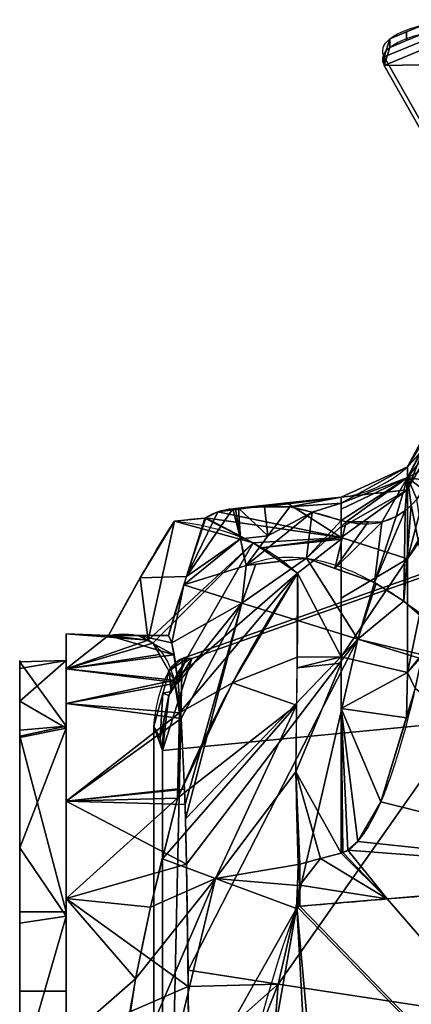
# Model space of a CAD drawing. Extents: x -181 to 175, y -61 to 227.
# Tile 8 of 23: x -161 to -118, y 120 to 227. Entities that reach past the tile are written whole.
import ezdxf

# ---------------------------------------------------------------- set-up
doc = ezdxf.new("R2010")
doc.units = 0
doc.header["$MEASUREMENT"] = 0
doc.layers.add('1', color=7, linetype='Continuous')

# ---------------------------------------------------------------- blocks, each defined once
blk = doc.blocks.new('UG_SURFACE_003')
at = {"layer": '1', "color": 253, "linetype": 'Continuous'}
blk.add_3dface([(-161.265299, 121.024251, -153.325051), (-156.198516, 121.024251, -153.325051), (-156.198516, 118.145801, -165.745392), (-161.265299, 118.145801, -165.745392)], dxfattribs=at)
blk = doc.blocks.new('UG_SURFACE_010')
at = {"layer": '1', "color": 253, "linetype": 'Continuous'}
for points in [[(-121.430703, 223.199546, 230.547279), (-120.838933, 225.169525, 235.960186), (-117.154174, 226.697177, 240.157723), (-111.611545, 227.270454, 241.73291)], [(-111.611545, 227.270454, 241.73291), (-61.862744, 178.352073, 107.319884), (-96.032716, 178.352073, 107.319884), (-121.430703, 223.199546, 230.547279)]]:
    blk.add_3dface(points, dxfattribs=at)
blk = doc.blocks.new('UG_SURFACE_029')
at = {"layer": '1', "color": 253, "linetype": 'Continuous'}
for points in [[(-118.907437, 175.850257, -101.195261), (-118.907437, 178.372443, -56.618497), (-115.12848, 185.398862, -56.618497)], [(-115.12848, 185.398862, -56.618497), (-115.12848, 182.661861, -101.977587), (-118.907437, 175.850257, -101.195261)], [(-118.907437, 175.850257, -101.195261), (-115.12848, 182.661861, -101.977587), (-115.12848, 182.480618, -104.9814)], [(-115.12848, 182.480618, -104.9814), (-115.12848, 174.850672, -146.720886), (-118.907437, 168.315858, -145.203009)], [(-118.907437, 168.315858, -145.203009), (-118.907437, 175.850257, -101.195261), (-115.12848, 182.480618, -104.9814)], [(-126.158893, 175.045699, -56.618497), (-118.907437, 178.372443, -56.618497), (-118.907437, 175.850257, -101.195261)], [(-126.158893, 170.655951, -115.107894), (-126.158893, 171.732858, -100.759067), (-118.907437, 175.850257, -101.195261)], [(-118.907437, 175.850257, -101.195261), (-126.158893, 171.732858, -100.759067), (-126.158893, 175.045699, -56.618497)], [(-126.158893, 170.655951, -115.107894), (-118.907437, 175.850257, -101.195261), (-118.907437, 168.315858, -145.203009)], [(-118.907437, 168.315858, -145.203009), (-115.12848, 174.850672, -146.720886), (-115.12848, 173.768207, -152.642503)], [(-115.12848, 173.768207, -152.642503), (-117.23192, 157.981113, -187.880039), (-118.907437, 155.865446, -188.079998)], [(-118.907437, 155.865446, -188.079998), (-118.907437, 168.315858, -145.203009), (-115.12848, 173.768207, -152.642503)], [(-118.907437, 168.315858, -145.203009), (-126.158893, 164.002776, -144.212455), (-126.158893, 170.655951, -115.107894)], [(-126.158893, 157.585084, -172.286838), (-126.158893, 164.002776, -144.212455), (-118.907437, 168.315858, -145.203009)], [(-118.907437, 168.315858, -145.203009), (-118.907437, 155.865446, -188.079998), (-126.158893, 157.585084, -172.286838)], [(-118.907437, 155.865446, -188.079998), (-126.158893, 151.934296, -186.661243), (-126.158893, 157.585084, -172.286838)], [(-117.23192, 157.981113, -187.880039), (-117.317334, 157.574892, -188.681826), (-118.907437, 155.865446, -188.079998)], [(-118.907437, 155.865446, -188.079998), (-117.317334, 157.574892, -188.681826), (-118.042469, 154.126167, -195.488974)], [(-126.158893, 151.934296, -186.661243), (-118.907437, 155.865446, -188.079998), (-119.022496, 150.899544, -201.323718)], [(-118.042469, 154.126167, -195.488974), (-119.022496, 150.899544, -201.323718), (-118.907437, 155.865446, -188.079998)], [(-125.965506, 136.186063, -226.80068), (-126.158893, 136.125952, -226.874232), (-126.158893, 151.934296, -186.661243)], [(-119.022496, 150.899544, -201.323718), (-121.808976, 141.725391, -217.913449), (-126.158893, 151.934296, -186.661243)], [(-125.414297, 136.453032, -226.430669), (-125.965506, 136.186063, -226.80068), (-126.158893, 151.934296, -186.661243)], [(-126.158893, 151.934296, -186.661243), (-121.808976, 141.725391, -217.913449), (-124.330342, 137.393326, -225.001022)], [(-126.158893, 151.934296, -186.661243), (-124.330342, 137.393326, -225.001022), (-125.414297, 136.453032, -226.430669)]]:
    blk.add_3dface(points, dxfattribs=at)
blk = doc.blocks.new('UG_SURFACE_039')
at = {"layer": '1', "color": 253, "linetype": 'Continuous'}
blk.add_3dface([(-161.265299, 129.680738, -142.596021), (-156.198516, 129.680738, -142.596021), (-156.198516, 121.024251, -153.325051), (-161.265299, 121.024251, -153.325051)], dxfattribs=at)
blk = doc.blocks.new('UG_SURFACE_040')
at = {"layer": '1', "color": 253, "linetype": 'Continuous'}
for points in [[(-148.098782, 166.241169, -79.723462), (-144.368663, 172.413647, -79.723462), (-147.233933, 159.428075, -95.137388)], [(-147.233933, 159.428075, -95.137388), (-144.368663, 172.413647, -79.723462), (-135.74782, 170.061171, -112.108849)], [(-135.74782, 170.061171, -112.108849), (-146.718711, 159.078881, -97.490042), (-147.233933, 159.428075, -95.137388)], [(-135.74782, 170.061171, -112.108849), (-144.38647, 155.042216, -112.442642), (-146.718711, 159.078881, -97.490042)], [(-144.38647, 155.042216, -112.442642), (-135.74782, 170.061171, -112.108849), (-130.918428, 166.72568, -134.417683)], [(-147.233933, 159.428075, -95.137388), (-151.55825, 159.913018, -79.723462), (-148.098782, 166.241169, -79.723462)], [(-130.918428, 166.72568, -134.417683), (-143.824607, 151.450425, -120.450445), (-144.38647, 155.042216, -112.442642)], [(-143.824607, 151.450425, -120.450445), (-130.918428, 166.72568, -134.417683), (-138.029739, 154.731676, -134.417683)], [(-138.029739, 154.731676, -134.417683), (-144.013494, 142.137155, -134.417683), (-143.824607, 151.450425, -120.450445)]]:
    blk.add_3dface(points, dxfattribs=at)
blk = doc.blocks.new('UG_SURFACE_047')
at = {"layer": '1', "color": 253, "linetype": 'Continuous'}
for points in [[(-141.047537, 172.769353, -79.723462), (-144.368663, 172.413647, -79.723462), (-148.098782, 166.241169, -79.723462), (-143.051371, 166.371956, -79.723462)], [(-143.051371, 166.371956, -79.723462), (-140.937686, 172.78111, -79.723462), (-141.047537, 172.769353, -79.723462)], [(-148.098782, 166.241169, -79.723462), (-151.55825, 159.913018, -79.723462), (-145.00764, 159.913018, -79.723462), (-143.051371, 166.371956, -79.723462)]]:
    blk.add_3dface(points, dxfattribs=at)
blk = doc.blocks.new('UG_SURFACE_049')
at = {"layer": '1', "color": 253, "linetype": 'Continuous'}
for points in [[(-156.198516, 150.021061, -116.797708), (-156.198516, 157.189175, -84.736831), (-156.198516, 98.691106, -85.024238), (-156.198516, 94.151258, -95.984392)], [(-156.198516, 94.151258, -74.064083), (-156.198516, 98.691106, -85.024238), (-156.198516, 157.189175, -84.736831), (-156.198516, 149.772242, -52.732598)], [(-156.198516, 94.151258, -95.984392), (-156.198516, 129.680738, -142.596021), (-156.198516, 150.021061, -116.797708)], [(-156.198516, 149.772242, -52.732598), (-156.198516, 129.232123, -27.093062), (-156.198516, 94.151258, -74.064083)], [(-156.198516, 121.024251, -153.325051), (-156.198516, 129.680738, -142.596021), (-156.198516, 94.151258, -95.984392), (-156.198516, 83.191104, -100.524239)], [(-156.198516, 129.232123, -27.093062), (-156.198516, 99.617317, -12.871783), (-156.198516, 83.191104, -69.524236), (-156.198516, 94.151258, -74.064083)], [(-156.198516, 118.874826, -159.370631), (-156.198516, 121.024251, -153.325051), (-156.198516, 83.191104, -100.524239)]]:
    blk.add_3dface(points, dxfattribs=at)
blk = doc.blocks.new('UG_SURFACE_061')
at = {"layer": '1', "color": 253, "linetype": 'Continuous'}
blk.add_3dface([(-96.032716, 177.412421, 107.661866), (-121.430703, 222.259894, 230.889246), (-121.430703, 223.199546, 230.547279), (-96.032716, 178.352073, 107.319884)], dxfattribs=at)
blk = doc.blocks.new('UG_SURFACE_062')
at = {"layer": '1', "color": 253, "linetype": 'Continuous'}
for points in [[(-117.875777, 174.84805, 5.360055), (-118.505605, 174.158588, 5.25691), (-115.766101, 160.588875, 30.266112)], [(-134.171247, 170.806944, -37.076741), (-136.517674, 167.583898, -37.076741), (-129.315689, 173.410594, -23.880398)], [(-129.315689, 173.410594, -23.880398), (-136.517674, 167.583898, -37.076741), (-129.925057, 168.367997, -12.632491)], [(-129.315689, 173.410594, -23.880398), (-131.763369, 173.984334, -37.076741), (-134.171247, 170.806944, -37.076741)], [(-129.925057, 168.367997, -12.632491), (-126.158893, 172.508329, -10.854108), (-129.315689, 173.410594, -23.880398)], [(-122.508049, 165.711418, 11.301835), (-119.311601, 163.688526, 20.722311), (-119.149275, 173.592716, 4.878215)], [(-119.149275, 173.592716, 4.878215), (-120.119877, 172.949299, 3.887189), (-122.508049, 165.711418, 11.301835)], [(-119.311601, 163.688526, 20.722311), (-115.766101, 160.588875, 30.266112), (-118.505605, 174.158588, 5.25691)], [(-118.505605, 174.158588, 5.25691), (-119.149275, 173.592716, 4.878215), (-119.311601, 163.688526, 20.722311)], [(-129.925057, 168.367997, -12.632491), (-125.609979, 172.358394, -8.905864), (-126.158893, 172.508329, -10.854108)], [(-125.609979, 172.358394, -8.905864), (-129.925057, 168.367997, -12.632491), (-126.828849, 167.259023, -2.641179)], [(-126.828849, 167.259023, -2.641179), (-123.199165, 172.335863, -2.559005), (-125.609979, 172.358394, -8.905864)], [(-121.696882, 172.321826, 1.396015), (-123.199165, 172.335863, -2.559005), (-126.828849, 167.259023, -2.641179)], [(-126.828849, 167.259023, -2.641179), (-122.508049, 165.711418, 11.301835), (-121.696882, 172.321826, 1.396015)], [(-122.508049, 165.711418, 11.301835), (-120.119877, 172.949299, 3.887189), (-121.696882, 172.321826, 1.396015)]]:
    blk.add_3dface(points, dxfattribs=at)
blk = doc.blocks.new('UG_SURFACE_065')
at = {"layer": '1', "color": 253, "linetype": 'Continuous'}
for points in [[(-156.198516, 160.095915, -85.024238), (-156.198516, 152.479947, -118.391983), (-156.198516, 35.241742, -145.15084)], [(-156.198516, 35.241742, -145.15084), (-156.198516, 131.140471, -24.897631), (-156.198516, 152.479947, -51.656488), (-156.198516, 160.095915, -85.024238)], [(-156.198516, 35.241742, -145.15084), (-156.198516, 152.479947, -118.391983), (-156.198516, 131.140471, -145.15084)], [(-156.198516, 35.241742, -24.897631), (-156.198516, 66.078179, -10.047587), (-156.198516, 100.304037, -10.047587), (-156.198516, 131.140471, -24.897631)], [(-156.198516, 131.140471, -145.15084), (-156.198516, 100.304037, -160.00089), (-156.198516, 66.078179, -160.00089), (-156.198516, 35.241742, -145.15084)], [(-156.198516, 6.286294, -85.024238), (-156.198516, 13.902265, -51.656488), (-156.198516, 131.140471, -24.897631)], [(-156.198516, 131.140471, -24.897631), (-156.198516, 35.241742, -145.15084), (-156.198516, 13.902265, -118.391983), (-156.198516, 6.286294, -85.024238)], [(-156.198516, 131.140471, -24.897631), (-156.198516, 13.902265, -51.656488), (-156.198516, 35.241742, -24.897631)]]:
    blk.add_3dface(points, dxfattribs=at)
blk = doc.blocks.new('UG_SURFACE_069')
at = {"layer": '1', "color": 253, "linetype": 'Continuous'}
for points in [[(-161.265299, 157.035559, -89.798428), (-161.265299, 156.328693, -84.859997), (-156.198516, 157.189175, -84.736831)], [(-161.265299, 157.035559, -89.798428), (-156.198516, 157.189175, -84.736831), (-156.198516, 150.021061, -116.797708)], [(-161.265299, 152.731165, -59.726469), (-156.198516, 149.772242, -52.732598), (-156.198516, 157.189175, -84.736831)], [(-156.198516, 157.189175, -84.736831), (-161.265299, 156.328693, -84.859997), (-161.265299, 152.731165, -59.726469)], [(-156.198516, 150.021061, -116.797708), (-161.265299, 149.561211, -116.669796), (-161.265299, 157.035559, -89.798428)], [(-161.265299, 152.731165, -59.726469), (-161.265299, 148.7737, -53.352583), (-156.198516, 149.772242, -52.732598)], [(-161.265299, 148.894757, -119.065784), (-161.265299, 149.561211, -116.669796), (-156.198516, 150.021061, -116.797708)], [(-161.265299, 148.894757, -119.065784), (-156.198516, 150.021061, -116.797708), (-156.198516, 129.680738, -142.596021)], [(-161.265299, 136.706993, -33.918008), (-156.198516, 129.232123, -27.093062), (-156.198516, 149.772242, -52.732598)], [(-156.198516, 149.772242, -52.732598), (-161.265299, 148.7737, -53.352583), (-161.265299, 136.706993, -33.918008)], [(-156.198516, 129.680738, -142.596021), (-161.265299, 129.680738, -142.596021), (-161.265299, 148.894757, -119.065784)], [(-161.265299, 136.706993, -33.918008), (-161.265299, 128.442347, -28.243296), (-156.198516, 129.232123, -27.093062)], [(-161.265299, 111.663654, -16.722618), (-156.198516, 99.617317, -12.871783), (-156.198516, 129.232123, -27.093062)], [(-156.198516, 129.232123, -27.093062), (-161.265299, 128.442347, -28.243296), (-161.265299, 111.663654, -16.722618)]]:
    blk.add_3dface(points, dxfattribs=at)
blk = doc.blocks.new('UG_SURFACE_070')
at = {"layer": '1', "color": 253, "linetype": 'Continuous'}
for points in [[(-132.075489, 174.41313, -56.618497), (-126.158893, 175.045699, -56.618497), (-126.158893, 170.655951, -115.107894)], [(-126.158893, 170.655951, -115.107894), (-140.937686, 172.78111, -79.723462), (-139.631703, 173.434749, -68.156369)], [(-139.631703, 173.434749, -68.156369), (-137.992084, 173.78056, -56.618497), (-132.075489, 174.41313, -56.618497)], [(-139.631703, 173.434749, -68.156369), (-132.075489, 174.41313, -56.618497), (-126.158893, 170.655951, -115.107894)], [(-135.74782, 170.061171, -112.108849), (-144.368663, 172.413647, -79.723462), (-141.047537, 172.769353, -79.723462)], [(-135.74782, 170.061171, -112.108849), (-141.047537, 172.769353, -79.723462), (-140.937686, 172.78111, -79.723462)], [(-140.937686, 172.78111, -79.723462), (-126.158893, 170.655951, -115.107894), (-135.74782, 170.061171, -112.108849)], [(-134.92544, 169.493169, -115.907751), (-135.74782, 170.061171, -112.108849), (-126.158893, 170.655951, -115.107894)], [(-126.158893, 170.655951, -115.107894), (-126.158893, 170.441151, -116.047554), (-134.92544, 169.493169, -115.907751)], [(-130.918428, 166.72568, -134.417683), (-134.92544, 169.493169, -115.907751), (-126.158893, 170.441151, -116.047554)], [(-130.918428, 166.72568, -134.417683), (-126.158893, 170.441151, -116.047554), (-126.158893, 157.585084, -172.286838)], [(-126.158893, 157.585084, -172.286838), (-130.954668, 157.555044, -170.636415), (-130.918428, 166.72568, -134.417683)], [(-126.158893, 157.585084, -172.286838), (-126.158893, 156.879723, -174.081147), (-130.966753, 156.377435, -173.927322)], [(-130.966753, 156.377435, -173.927322), (-130.954668, 157.555044, -170.636415), (-126.158893, 157.585084, -172.286838)], [(-131.083578, 144.999743, -205.723062), (-130.966753, 156.377435, -173.927322), (-126.158893, 156.879723, -174.081147)], [(-131.083578, 144.999743, -205.723062), (-126.158893, 156.879723, -174.081147), (-126.158893, 136.125952, -226.874232)], [(-130.743131, 134.899825, -228.278428), (-130.841941, 134.876251, -228.302613), (-131.083578, 144.999743, -205.723062)], [(-126.158893, 136.125952, -226.874232), (-128.403127, 135.527238, -227.560833), (-131.083578, 144.999743, -205.723062)], [(-131.083578, 144.999743, -205.723062), (-128.403127, 135.527238, -227.560833), (-130.645514, 134.925112, -228.250384)], [(-131.083578, 144.999743, -205.723062), (-130.645514, 134.925112, -228.250384), (-130.743131, 134.899825, -228.278428)]]:
    blk.add_3dface(points, dxfattribs=at)
blk = doc.blocks.new('UG_SURFACE_075')
at = {"layer": '1', "color": 253, "linetype": 'Continuous'}
for points in [[(-145.679027, 147.347257, 241.070837), (-103.796504, 151.386097, 125.911281), (-104.895338, 170.691103, 128.93264), (-142.458498, 157.413617, 232.215717)], [(-142.458498, 157.413617, 232.215717), (-144.958973, 153.369531, 239.090994), (-145.679027, 147.347257, 241.070837)], [(-145.679027, 147.347257, 241.070837), (-145.679027, 19.034958, 241.070837), (-103.796504, 151.386097, 125.911281)], [(-91.616765, 96.010454, 92.422076), (-97.729735, 151.386097, 109.230198), (-103.796504, 151.386097, 125.911281), (-145.679027, 19.034958, 241.070837)]]:
    blk.add_3dface(points, dxfattribs=at)
blk = doc.blocks.new('UG_SURFACE_079')
at = {"layer": '1', "color": 253, "linetype": 'Continuous'}
for points in [[(-134.512857, 173.985943, -44.887908), (-137.351692, 173.830107, -52.665014), (-134.171247, 170.806944, -37.076741)], [(-134.171247, 170.806944, -37.076741), (-137.351692, 173.830107, -52.665014), (-137.150064, 170.489594, -44.991165)], [(-134.171247, 170.806944, -37.076741), (-131.763369, 173.984334, -37.076741), (-134.512857, 173.985943, -44.887908)], [(-137.150064, 170.489594, -44.991165), (-136.517674, 167.583898, -37.076741), (-134.171247, 170.806944, -37.076741)]]:
    blk.add_3dface(points, dxfattribs=at)
blk = doc.blocks.new('UG_SURFACE_082')
at = {"layer": '1', "color": 253, "linetype": 'Continuous'}
for points in [[(-161.265299, 157.035559, -89.798428), (-161.265299, 148.894757, -119.065784), (-161.265299, 111.240469, -93.343645)], [(-161.265299, 111.240469, -93.343645), (-161.265299, 109.845705, -72.96142), (-161.265299, 152.731165, -59.726469), (-161.265299, 157.035559, -89.798428)], [(-161.265299, 136.706993, -33.918008), (-161.265299, 152.731165, -59.726469), (-161.265299, 109.845705, -72.96142)], [(-161.265299, 98.958194, -109.669283), (-161.265299, 111.240469, -93.343645), (-161.265299, 148.894757, -119.065784), (-161.265299, 129.680738, -142.596021)], [(-161.265299, 109.845705, -72.96142), (-161.265299, 81.821755, -11.03828), (-161.265299, 111.663654, -16.722618), (-161.265299, 136.706993, -33.918008)], [(-161.265299, 129.680738, -142.596021), (-161.265299, 121.024251, -153.325051), (-161.265299, 98.958194, -109.669283)], [(-161.265299, 78.987792, -113.977842), (-161.265299, 98.958194, -109.669283), (-161.265299, 121.024251, -153.325051), (-161.265299, 118.874826, -159.370631)]]:
    blk.add_3dface(points, dxfattribs=at)
blk = doc.blocks.new('UG_SURFACE_085')
at = {"layer": '1', "color": 253, "linetype": 'Continuous'}
blk.add_3dface([(-105.95879, 170.691103, 128.93264), (-143.52195, 157.413617, 232.215717), (-142.458498, 157.413617, 232.215717), (-104.895338, 170.691103, 128.93264)], dxfattribs=at)
blk = doc.blocks.new('UG_SURFACE_093')
at = {"layer": '1', "color": 253, "linetype": 'Continuous'}
for points in [[(-143.52195, 157.413617, 232.215717), (-105.95879, 170.691103, 128.93264), (-104.859948, 151.386097, 125.911281), (-146.618247, 16.424028, 240.729243)], [(-146.618247, 16.424028, 240.729243), (-146.618247, 149.958178, 240.729243), (-144.937083, 156.071961, 236.106768), (-143.52195, 157.413617, 232.215717)], [(-104.859948, 14.996119, 125.911281), (-146.618247, 16.424028, 240.729243), (-104.859948, 151.386097, 125.911281)]]:
    blk.add_3dface(points, dxfattribs=at)
blk = doc.blocks.new('UG_SURFACE_101')
at = {"layer": '1', "color": 253, "linetype": 'Continuous'}
for points in [[(-137.992084, 173.78056, -56.618497), (-139.631703, 173.434749, -68.156369), (-143.051371, 166.371956, -79.723462)], [(-143.051371, 166.371956, -79.723462), (-137.150064, 170.489594, -44.991165), (-137.992084, 173.78056, -56.618497)], [(-139.631703, 173.434749, -68.156369), (-140.937686, 172.78111, -79.723462), (-143.051371, 166.371956, -79.723462)], [(-137.150064, 170.489594, -44.991165), (-137.676805, 173.809528, -54.640476), (-137.992084, 173.78056, -56.618497)], [(-137.150064, 170.489594, -44.991165), (-137.351692, 173.830107, -52.665014), (-137.676805, 173.809528, -54.640476)], [(-143.051371, 166.371956, -79.723462), (-143.328294, 165.457666, -79.723462), (-137.150064, 170.489594, -44.991165)], [(-136.517674, 167.583898, -37.076741), (-137.150064, 170.489594, -44.991165), (-143.328294, 165.457666, -79.723462)], [(-129.925057, 168.367997, -12.632491), (-135.48395, 167.706847, -33.243883), (-136.97876, 163.473487, -33.213686)], [(-136.97876, 163.473487, -33.213686), (-124.311812, 159.515351, 11.857677), (-129.925057, 168.367997, -12.632491)], [(-124.311812, 159.515351, 11.857677), (-122.508049, 165.711418, 11.301835), (-129.925057, 168.367997, -12.632491)], [(-143.328294, 165.457666, -79.723462), (-136.97876, 163.473487, -33.213686), (-136.517674, 167.583898, -37.076741)], [(-136.97876, 163.473487, -33.213686), (-135.48395, 167.706847, -33.243883), (-136.517674, 167.583898, -37.076741)], [(-143.328294, 165.457666, -79.723462), (-145.00764, 159.913018, -79.723462), (-144.654587, 159.124315, -72.838269)], [(-136.97876, 163.473487, -33.213686), (-143.328294, 165.457666, -79.723462), (-144.654587, 159.124315, -72.838269)], [(-124.311812, 159.515351, 11.857677), (-122.320503, 165.59273, 11.854559), (-122.508049, 165.711418, 11.301835)], [(-119.311601, 163.688526, 20.722311), (-122.320503, 165.59273, 11.854559), (-124.311812, 159.515351, 11.857677)], [(-110.790022, 156.238571, 43.660726), (-119.311601, 163.688526, 20.722311), (-124.311812, 159.515351, 11.857677)], [(-144.654587, 159.124315, -72.838269), (-143.941417, 154.760659, -56.87907), (-136.97876, 163.473487, -33.213686)], [(-136.97876, 163.473487, -33.213686), (-143.941417, 154.760659, -56.87907), (-143.624142, 150.828376, -48.424371)], [(-143.624142, 150.828376, -48.424371), (-143.203035, 141.424447, -34.792487), (-136.97876, 163.473487, -33.213686)], [(-143.203035, 141.424447, -34.792487), (-143.164128, 139.887154, -33.215009), (-136.97876, 163.473487, -33.213686)], [(-124.311812, 159.515351, 11.857677), (-136.97876, 163.473487, -33.213686), (-143.164128, 139.887154, -33.215009)], [(-143.164128, 139.887154, -33.215009), (-143.038139, 134.908676, -28.106378), (-124.311812, 159.515351, 11.857677)], [(-124.311812, 159.515351, 11.857677), (-143.038139, 134.908676, -28.106378), (-142.873302, 123.305857, -19.652698)], [(-142.873302, 123.305857, -19.652698), (-133.030385, 121.795014, 11.857677), (-124.311812, 159.515351, 11.857677)], [(-109.730139, 154.998317, 46.157528), (-124.311812, 159.515351, 11.857677), (-133.030385, 121.795014, 11.857677)], [(-124.311812, 159.515351, 11.857677), (-109.730139, 154.998317, 46.157528), (-110.790022, 156.238571, 43.660726)], [(-133.030385, 121.795014, 11.857677), (-113.650151, 118.83758, 54.556701), (-109.730139, 154.998317, 46.157528)], [(-133.030385, 121.795014, 11.857677), (-142.873302, 123.305857, -19.652698), (-142.847925, 121.520072, -18.3516)], [(-133.030385, 121.795014, 11.857677), (-142.847925, 121.520072, -18.3516), (-142.7854, 113.157958, -14.198123)], [(-133.030385, 121.795014, 11.857677), (-142.7854, 113.157958, -14.198123), (-142.727375, 97.292013, -9.423212)], [(-135.95891, 83.191104, 11.857677), (-133.030385, 121.795014, 11.857677), (-142.727375, 97.292013, -9.423212)], [(-133.030385, 121.795014, 11.857677), (-135.95891, 83.191104, 11.857677), (-116.354331, 83.191104, 54.556701), (-113.650151, 118.83758, 54.556701)]]:
    blk.add_3dface(points, dxfattribs=at)
blk = doc.blocks.new('UG_SURFACE_105')
at = {"layer": '1', "color": 253, "linetype": 'Continuous'}
for points in [[(-144.937083, 156.071961, 236.106768), (-144.701451, 153.786033, 238.382906), (-142.990217, 157.413617, 232.215717)], [(-142.990217, 157.413617, 232.215717), (-143.52195, 157.413617, 232.215717), (-144.937083, 156.071961, 236.106768)], [(-144.701451, 153.786033, 238.382906), (-142.458498, 157.413617, 232.215717), (-142.990217, 157.413617, 232.215717)], [(-144.937083, 156.071961, 236.106768), (-145.613059, 153.613701, 237.965405), (-144.701451, 153.786033, 238.382906)], [(-145.613059, 153.613701, 237.965405), (-146.618247, 149.958178, 240.729243), (-145.914823, 148.663849, 240.985081)], [(-144.958973, 153.369531, 239.090994), (-145.613059, 153.613701, 237.965405), (-145.914823, 148.663849, 240.985081)], [(-145.914823, 148.663849, 240.985081), (-145.679027, 147.347257, 241.070837), (-144.958973, 153.369531, 239.090994)], [(-144.958973, 153.369531, 239.090994), (-144.701451, 153.786033, 238.382906), (-145.613059, 153.613701, 237.965405)]]:
    blk.add_3dface(points, dxfattribs=at)
blk = doc.blocks.new('UG_SURFACE_108')
at = {"layer": '1', "color": 253, "linetype": 'Continuous'}
for points in [[(-121.101141, 131.112292, -235.766754), (-90.019979, 133.731917, -235.766754), (-34.059267, 30.659007, -235.766754)], [(-34.059267, 30.659007, -235.766754), (-130.974695, 130.276501, -235.766754), (-130.810112, 130.292431, -235.766754), (-130.645514, 130.307004, -235.766754)], [(-130.645514, 130.307004, -235.766754), (-121.101141, 131.112292, -235.766754), (-34.059267, 30.659007, -235.766754)], [(-139.404222, 82.721122, -235.766754), (-130.974695, 130.276501, -235.766754), (-125.785276, 34.634542, -235.766754), (-126.158893, 34.685839, -235.766754)], [(-119.108528, 31.156629, -235.766754), (-122.217, 33.458322, -235.766754), (-130.974695, 130.276501, -235.766754), (-34.059267, 30.659007, -235.766754)], [(-130.974695, 130.276501, -235.766754), (-122.217, 33.458322, -235.766754), (-125.785276, 34.634542, -235.766754)]]:
    blk.add_3dface(points, dxfattribs=at)
blk = doc.blocks.new('UG_SURFACE_114')
at = {"layer": '1', "color": 253, "linetype": 'Continuous'}
for points in [[(-130.645514, 132.631853, -232.018277), (-130.926311, 132.591024, -232.043132), (-130.841941, 134.876251, -228.302613)], [(-130.841941, 134.876251, -228.302613), (-130.743131, 134.899825, -228.278428), (-130.645514, 132.631853, -232.018277)], [(-130.743131, 134.899825, -228.278428), (-130.645514, 134.925112, -228.250384), (-130.645514, 132.631853, -232.018277)], [(-130.810112, 130.292431, -235.766754), (-130.974695, 130.276501, -235.766754), (-130.926311, 132.591024, -232.043132)], [(-130.926311, 132.591024, -232.043132), (-130.645514, 132.631853, -232.018277), (-130.645514, 130.307004, -235.766754)], [(-130.645514, 130.307004, -235.766754), (-130.810112, 130.292431, -235.766754), (-130.926311, 132.591024, -232.043132)]]:
    blk.add_3dface(points, dxfattribs=at)
blk = doc.blocks.new('UG_SURFACE_134')
at = {"layer": '1', "color": 253, "linetype": 'Continuous'}
for points in [[(-90.019979, 172.626972, -160.189196), (-108.802982, 193.264484, -95.927604), (-92.344739, 198.292837, -81.103057)], [(-92.344739, 198.292837, -81.103057), (-90.019979, 198.884442, -79.347752), (-90.019979, 172.626972, -160.189196)], [(-109.906599, 192.74275, -97.528435), (-108.847551, 193.248957, -95.972367), (-90.019979, 172.626972, -160.189196)], [(-108.847551, 193.248957, -95.972367), (-108.802982, 193.264484, -95.927604), (-90.019979, 172.626972, -160.189196)], [(-90.019979, 172.626972, -160.189196), (-111.232892, 191.667274, -101.014793), (-109.906599, 192.74275, -97.528435)], [(-90.019979, 172.626972, -160.189196), (-112.787724, 189.433262, -108.274288), (-111.232892, 191.667274, -101.014793)], [(-90.019979, 172.626972, -160.189196), (-114.267699, 184.687898, -122.954987), (-112.787724, 189.433262, -108.274288)], [(-90.019979, 172.626972, -160.189196), (-114.589356, 181.988493, -130.807534), (-114.267699, 184.687898, -122.954987)], [(-90.019979, 172.626972, -160.189196), (-114.864774, 177.999094, -141.770333), (-114.589356, 181.988493, -130.807534)], [(-90.019979, 172.626972, -160.189196), (-115.12848, 173.768207, -152.642503), (-114.864774, 177.999094, -141.770333)], [(-115.581036, 170.371622, -160.223857), (-115.12848, 173.768207, -152.642503), (-90.019979, 172.626972, -160.189196)], [(-90.019979, 172.626972, -160.189196), (-90.019979, 172.212481, -160.994589), (-115.581036, 170.371622, -160.223857)], [(-117.23192, 157.981113, -187.880039), (-115.581036, 170.371622, -160.223857), (-90.019979, 172.212481, -160.994589)], [(-117.23192, 157.981113, -187.880039), (-90.019979, 172.212481, -160.994589), (-90.019979, 133.731917, -235.766754)], [(-90.019979, 133.731917, -235.766754), (-118.042469, 154.126167, -195.488974), (-117.23192, 157.981113, -187.880039)], [(-90.019979, 133.731917, -235.766754), (-121.808976, 141.725391, -217.913449), (-118.042469, 154.126167, -195.488974)], [(-90.019979, 133.731917, -235.766754), (-124.330342, 137.393326, -225.001022), (-121.808976, 141.725391, -217.913449)], [(-125.414297, 136.453032, -226.430669), (-124.330342, 137.393326, -225.001022), (-90.019979, 133.731917, -235.766754)], [(-128.403127, 135.527238, -227.560833), (-126.158893, 136.125952, -226.874232), (-121.101141, 131.112292, -235.766754)], [(-126.158893, 136.125952, -226.874232), (-125.965506, 136.186063, -226.80068), (-121.101141, 131.112292, -235.766754)], [(-125.965506, 136.186063, -226.80068), (-125.414297, 136.453032, -226.430669), (-121.101141, 131.112292, -235.766754)], [(-90.019979, 133.731917, -235.766754), (-121.101141, 131.112292, -235.766754), (-125.414297, 136.453032, -226.430669)], [(-130.645514, 132.631853, -232.018277), (-130.645514, 134.925112, -228.250384), (-128.403127, 135.527238, -227.560833)], [(-128.403127, 135.527238, -227.560833), (-121.101141, 131.112292, -235.766754), (-130.645514, 132.631853, -232.018277)], [(-121.101141, 131.112292, -235.766754), (-130.645514, 130.307004, -235.766754), (-130.645514, 132.631853, -232.018277)]]:
    blk.add_3dface(points, dxfattribs=at)
blk = doc.blocks.new('UG_SURFACE_206')
at = {"layer": '1', "color": 253, "linetype": 'Continuous'}
for points in [[(-117.154174, 225.757524, 240.499705), (-111.611545, 226.330802, 242.074877), (-111.611545, 227.270454, 241.73291), (-117.154174, 226.697177, 240.157723)], [(-117.154174, 226.697177, 240.157723), (-118.996553, 225.933358, 238.058954), (-118.996553, 224.993706, 238.400936), (-117.154174, 225.757524, 240.499705)], [(-120.838933, 225.169525, 235.960186), (-121.430703, 223.199546, 230.547279), (-121.430703, 222.259894, 230.889246), (-120.838933, 224.229872, 236.302152)], [(-120.838933, 224.229872, 236.302152), (-118.996553, 224.993706, 238.400936), (-118.996553, 225.933358, 238.058954), (-120.838933, 225.169525, 235.960186)]]:
    blk.add_3dface(points, dxfattribs=at)
blk = doc.blocks.new('UG_SURFACE_211')
at = {"layer": '1', "color": 253, "linetype": 'Continuous'}
for points in [[(-156.198516, 160.095915, -85.024238), (-156.198516, 156.287938, -68.340361), (-151.55825, 159.913018, -79.723462)], [(-156.198516, 160.095915, -85.024238), (-151.55825, 159.913018, -79.723462), (-147.233933, 159.428075, -95.137388)], [(-147.233933, 159.428075, -95.137388), (-156.198516, 156.287938, -101.708107), (-156.198516, 160.095915, -85.024238)], [(-151.55825, 159.913018, -79.723462), (-156.198516, 156.287938, -68.340361), (-144.438848, 157.804325, -68.010665)], [(-156.198516, 156.287938, -101.708107), (-147.233933, 159.428075, -95.137388), (-146.718711, 159.078881, -97.490042)], [(-144.438848, 157.804325, -68.010665), (-148.282945, 159.913018, -79.723462), (-151.55825, 159.913018, -79.723462)], [(-144.654587, 159.124315, -72.838269), (-145.00764, 159.913018, -79.723462), (-148.282945, 159.913018, -79.723462)], [(-148.282945, 159.913018, -79.723462), (-144.438848, 157.804325, -68.010665), (-144.654587, 159.124315, -72.838269)], [(-146.718711, 159.078881, -97.490042), (-146.007329, 157.847628, -102.050841), (-156.198516, 156.287938, -101.708107)], [(-156.198516, 156.287938, -101.708107), (-146.007329, 157.847628, -102.050841), (-144.38647, 155.042216, -112.442642)], [(-143.941417, 154.760659, -56.87907), (-144.438848, 157.804325, -68.010665), (-156.198516, 156.287938, -68.340361)], [(-156.198516, 156.287938, -68.340361), (-156.198516, 152.479947, -51.656488), (-143.941417, 154.760659, -56.87907)], [(-144.38647, 155.042216, -112.442642), (-156.198516, 152.479947, -118.391983), (-156.198516, 156.287938, -101.708107)], [(-144.38647, 155.042216, -112.442642), (-143.824607, 151.450425, -120.450445), (-156.198516, 152.479947, -118.391983)], [(-156.198516, 152.479947, -51.656488), (-143.624142, 150.828376, -48.424371), (-143.941417, 154.760659, -56.87907)], [(-143.624142, 150.828376, -48.424371), (-156.198516, 152.479947, -51.656488), (-156.198516, 141.810209, -38.27706)], [(-156.198516, 141.810209, -131.771415), (-156.198516, 152.479947, -118.391983), (-143.824607, 151.450425, -120.450445)], [(-143.824607, 151.450425, -120.450445), (-143.992603, 143.167049, -132.873148), (-156.198516, 141.810209, -131.771415)], [(-156.198516, 141.810209, -38.27706), (-143.278152, 143.101722, -37.223868), (-143.624142, 150.828376, -48.424371)], [(-156.198516, 141.810209, -131.771415), (-143.992603, 143.167049, -132.873148), (-144.013494, 142.137155, -134.417683)], [(-143.203035, 141.424447, -34.792487), (-143.278152, 143.101722, -37.223868), (-156.198516, 141.810209, -38.27706)], [(-156.198516, 131.140471, -145.15084), (-156.198516, 141.810209, -131.771415), (-144.013494, 142.137155, -134.417683)], [(-144.013494, 142.137155, -134.417683), (-146.981254, 130.223244, -145.870984), (-156.198516, 131.140471, -145.15084)], [(-143.038139, 134.908676, -28.106378), (-143.203035, 141.424447, -34.792487), (-156.198516, 141.810209, -38.27706)], [(-156.198516, 141.810209, -38.27706), (-156.198516, 131.140471, -24.897631), (-143.038139, 134.908676, -28.106378)], [(-142.847925, 121.520072, -18.3516), (-143.038139, 134.908676, -28.106378), (-156.198516, 131.140471, -24.897631)], [(-156.198516, 131.140471, -24.897631), (-156.198516, 115.722254, -17.47261), (-142.847925, 121.520072, -18.3516)], [(-156.198516, 131.140471, -145.15084), (-146.981254, 130.223244, -145.870984), (-148.610637, 122.38171, -151.194066)], [(-156.198516, 115.722254, -152.575865), (-156.198516, 131.140471, -145.15084), (-148.610637, 122.38171, -151.194066)], [(-148.610637, 122.38171, -151.194066), (-149.539366, 116.387554, -153.939143), (-156.198516, 115.722254, -152.575865)], [(-156.198516, 115.722254, -17.47261), (-142.810374, 116.498314, -15.857283), (-142.847925, 121.520072, -18.3516)]]:
    blk.add_3dface(points, dxfattribs=at)
blk = doc.blocks.new('UG_SURFACE_222')
at = {"layer": '1', "color": 253, "linetype": 'Continuous'}
for points in [[(-115.12848, 184.543163, -29.684018), (-115.12848, 185.398862, -56.618497), (-118.907437, 178.372443, -56.618497)], [(-118.907437, 177.204043, -25.412887), (-115.12848, 184.08592, -24.899391), (-115.12848, 184.543163, -29.684018)], [(-118.907437, 178.372443, -56.618497), (-118.907437, 177.204043, -25.412887), (-115.12848, 184.543163, -29.684018)], [(-115.12848, 181.979507, -2.85817), (-115.12848, 184.08592, -24.899391), (-118.907437, 177.204043, -25.412887)], [(-118.907437, 177.204043, -25.412887), (-115.81257, 178.815529, 2.247626), (-115.12848, 181.979507, -2.85817)], [(-116.611019, 176.824749, 4.392248), (-115.81257, 178.815529, 2.247626), (-118.907437, 177.204043, -25.412887)], [(-126.158893, 174.410865, -33.701159), (-118.907437, 177.204043, -25.412887), (-118.907437, 178.372443, -56.618497)], [(-118.907437, 178.372443, -56.618497), (-126.158893, 175.045699, -56.618497), (-126.158893, 174.410865, -33.701159)], [(-126.158893, 174.410865, -33.701159), (-126.158893, 173.742399, -25.673669), (-118.907437, 177.204043, -25.412887)], [(-126.158893, 172.508329, -10.854108), (-125.609979, 172.358394, -8.905864), (-118.907437, 177.204043, -25.412887)], [(-118.907437, 177.204043, -25.412887), (-126.158893, 173.742399, -25.673669), (-126.158893, 172.508329, -10.854108)], [(-118.907437, 177.204043, -25.412887), (-125.609979, 172.358394, -8.905864), (-121.696882, 172.321826, 1.396015)], [(-118.907437, 177.204043, -25.412887), (-121.696882, 172.321826, 1.396015), (-120.119877, 172.949299, 3.887189)], [(-118.907437, 177.204043, -25.412887), (-120.119877, 172.949299, 3.887189), (-119.149275, 173.592716, 4.878215)], [(-119.149275, 173.592716, 4.878215), (-118.912525, 173.800841, 5.017502), (-118.907437, 177.204043, -25.412887)], [(-118.907437, 177.204043, -25.412887), (-118.912525, 173.800841, 5.017502), (-118.505605, 174.158588, 5.25691)], [(-117.146969, 175.866008, 5.045157), (-116.611019, 176.824749, 4.392248), (-118.907437, 177.204043, -25.412887)], [(-117.875777, 174.84805, 5.360055), (-117.146969, 175.866008, 5.045157), (-118.907437, 177.204043, -25.412887)], [(-118.907437, 177.204043, -25.412887), (-118.505605, 174.158588, 5.25691), (-117.875777, 174.84805, 5.360055)]]:
    blk.add_3dface(points, dxfattribs=at)
blk = doc.blocks.new('UG_SURFACE_225')
at = {"layer": '1', "color": 253, "linetype": 'Continuous'}
for points in [[(-138.029739, 154.731676, -134.417683), (-130.918428, 166.72568, -134.417683), (-130.954668, 157.555044, -170.636415)], [(-130.954668, 157.555044, -170.636415), (-131.008446, 152.317464, -185.2732), (-138.029739, 154.731676, -134.417683)], [(-144.013494, 142.137155, -134.417683), (-138.029739, 154.731676, -134.417683), (-131.008446, 152.317464, -185.2732)], [(-145.670444, 135.485396, -140.812293), (-144.013494, 142.137155, -134.417683), (-131.008446, 152.317464, -185.2732)], [(-131.008446, 152.317464, -185.2732), (-139.869422, 133.328408, -185.280532), (-145.670444, 135.485396, -140.812293)], [(-139.869422, 133.328408, -185.280532), (-131.008446, 152.317464, -185.2732), (-131.083578, 144.999743, -205.723062)], [(-139.869422, 133.328408, -185.280532), (-131.083578, 144.999743, -205.723062), (-130.841941, 134.876251, -228.302613)], [(-146.981254, 130.223244, -145.870984), (-145.670444, 135.485396, -140.812293), (-139.869422, 133.328408, -185.280532)], [(-130.841941, 134.876251, -228.302613), (-130.926311, 132.591024, -232.043132), (-139.869422, 133.328408, -185.280532)], [(-150.887251, 107.688241, -157.923073), (-139.869422, 133.328408, -185.280532), (-147.804081, 100.216009, -185.280532)], [(-139.869422, 133.328408, -185.280532), (-150.887251, 107.688241, -157.923073), (-148.610637, 122.38171, -151.194066)], [(-148.610637, 122.38171, -151.194066), (-146.981254, 130.223244, -145.870984), (-139.869422, 133.328408, -185.280532)], [(-147.804081, 100.216009, -185.280532), (-139.869422, 133.328408, -185.280532), (-131.010666, 130.073637, -235.766754)], [(-131.010666, 130.073637, -235.766754), (-139.869422, 133.328408, -185.280532), (-130.926311, 132.591024, -232.043132)], [(-130.926311, 132.591024, -232.043132), (-130.974695, 130.276501, -235.766754), (-131.010666, 130.073637, -235.766754)], [(-131.010666, 130.073637, -235.766754), (-136.558637, 98.77459, -235.766754), (-147.804081, 100.216009, -185.280532)]]:
    blk.add_3dface(points, dxfattribs=at)
blk = doc.blocks.new('UG_SURFACE_227')
at = {"layer": '1', "color": 253, "linetype": 'Continuous'}
for points in [[(-121.430703, 222.259894, 230.889246), (-96.032716, 177.412421, 107.661866), (-61.862744, 177.412421, 107.661866), (104.214504, 226.330802, 242.074877)], [(-111.611545, 226.330802, 242.074877), (-117.154174, 225.757524, 240.499705), (-120.838933, 224.229872, 236.302152), (-121.430703, 222.259894, 230.889246)], [(-121.430703, 222.259894, 230.889246), (104.214504, 226.330802, 242.074877), (-111.611545, 226.330802, 242.074877)]]:
    blk.add_3dface(points, dxfattribs=at)
blk = doc.blocks.new('UG_SURFACE_243')
at = {"layer": '1', "color": 253, "linetype": 'Continuous'}
for points in [[(-134.512857, 173.985943, -44.887908), (-126.158893, 175.045699, -56.618497), (-132.075489, 174.41313, -56.618497)], [(-126.158893, 175.045699, -56.618497), (-134.512857, 173.985943, -44.887908), (-131.763369, 173.984334, -37.076741)], [(-131.763369, 173.984334, -37.076741), (-126.158893, 174.410865, -33.701159), (-126.158893, 175.045699, -56.618497)], [(-132.075489, 174.41313, -56.618497), (-137.992084, 173.78056, -56.618497), (-137.676805, 173.809528, -54.640476)], [(-132.075489, 174.41313, -56.618497), (-137.676805, 173.809528, -54.640476), (-137.351692, 173.830107, -52.665014)], [(-137.351692, 173.830107, -52.665014), (-134.512857, 173.985943, -44.887908), (-132.075489, 174.41313, -56.618497)], [(-126.158893, 174.410865, -33.701159), (-131.763369, 173.984334, -37.076741), (-129.315689, 173.410594, -23.880398)], [(-129.315689, 173.410594, -23.880398), (-126.158893, 172.508329, -10.854108), (-126.158893, 174.410865, -33.701159)]]:
    blk.add_3dface(points, dxfattribs=at)
blk = doc.blocks.new('UG_SURFACE_261')
at = {"layer": '1', "color": 253, "linetype": 'Continuous'}
for points in [[(-145.679027, 147.347257, 241.070837), (-145.914823, 148.663849, 240.985081), (-146.618247, 149.958178, 240.729243)], [(-146.618247, 149.958178, 240.729243), (-146.618247, 16.424028, 240.729243), (-145.679027, 19.034958, 241.070837), (-145.679027, 147.347257, 241.070837)]]:
    blk.add_3dface(points, dxfattribs=at)

msp = doc.modelspace()

# ---------------------------------------------------------------- linework, layer by layer
at = {"layer": '1', "color": 43, "linetype": 'Continuous'}
for p, q in [((-121.43, 223.2, 230.55), (-121.43, 222.26, 230.89)), ((-96.03, 178.35, 107.32), (-121.43, 223.2, 230.55)), ((-96.03, 177.41, 107.66), (-121.43, 222.26, 230.89)), ((-137.99, 173.78, -56.62), (-126.16, 175.05, -56.62)), ((-143.52, 157.41, 232.22), (-105.96, 170.69, 128.93)), ((-104.9, 170.69, 128.93), (-142.46, 157.41, 232.22)), ((-145.01, 159.91, -79.72), (-151.56, 159.91, -79.72)), ((-142.46, 157.41, 232.22), (-143.52, 157.41, 232.22)), ((-146.62, 16.42, 240.73), (-146.62, 149.96, 240.73)), ((-145.68, 19.03, 241.07), (-145.68, 147.35, 241.07)), ((-161.27, 121.02, -153.33), (-161.27, 129.68, -142.6)), ((-156.2, 129.68, -142.6), (-161.27, 129.68, -142.6)), ((-156.2, 129.68, -142.6), (-156.2, 121.02, -153.33)), ((-156.2, 121.02, -153.33), (-161.27, 121.02, -153.33))]:
    msp.add_line(p, q, dxfattribs=at)
at = {"layer": '1', "color": 43, "linetype": 'Continuous', "extrusion": (-1, 0, 0)}
msp.add_circle((-83.19, -85.02, 156.2), 76.9, dxfattribs=at)
at = {"layer": '1', "color": 43, "linetype": 'Continuous', "extrusion": (0, 0.939702, -0.341996)}
for centre in [(111.61, 294.88, 130.89), (111.61, 294.88, 129.89)]:
    msp.add_arc(centre, 10, -10.9613, 90, dxfattribs=at)
at = {"layer": '1', "color": 43, "linetype": 'Continuous'}
for centre, radius, start, end in [((-127.49, 187.52, -56.62), 12.54, 276.1025, 350.2694), ((32.46, 47.03, -37.08), 207.58, 142.2943, 144.4951), ((-3.7, 83.19, -134.42), 152.19, 146.7105, 157.2128), ((-3.7, 83.19, -235.77), 135.71, 159.6982, 200.6986)]:
    msp.add_arc(centre, radius, start, end, dxfattribs=at)
at = {"layer": '1', "color": 43, "linetype": 'Continuous', "extrusion": (-1, 0, 0)}
for centre, radius, start, end in [((238.93, -56.62, 126.16), 413.98, 173.6531, 180), ((-83.19, -85.02, 156.2), 74, 308.9211, 591.0789), ((314.54, 42.73, 130.65), 524.83, 211.0854, 212.0484), ((-146.38, -165.75, 161.27), 28.24, 0, 26.0962)]:
    msp.add_arc(centre, radius, start, end, dxfattribs=at)
at = {"layer": '1', "color": 43, "linetype": 'Continuous', "extrusion": (1, 0, 0)}
for centre, radius, start, end in [((-216.81, -56.62, -126.16), 391.85, -25.7527, 0), ((83.19, -85.02, -161.27), 74, 308.9211, 451.0603), ((146.38, -165.75, -156.2), 28.24, 153.9038, 180)]:
    msp.add_arc(centre, radius, start, end, dxfattribs=at)
at = {"layer": '1', "color": 43, "linetype": 'Continuous', "extrusion": (0, 0, -1)}
for centre, radius, start, end in [((3.7, 83.19, 79.72), 166.58, 27.424, 32.3856), ((-119.94, 83.19, 79.72), 275.84, 16.1494, 18.9531)]:
    msp.add_arc(centre, radius, start, end, dxfattribs=at)
at = {"layer": '1', "color": 43, "linetype": 'Continuous', "extrusion": (-0.939777, 0, -0.341789)}
msp.add_ellipse((-143.05, 147.35, 230.92), major_axis=(-3.69, 0, 10.15), ratio=0.939777, start_param=0.26018, end_param=1.442943, dxfattribs=at)
at = {"layer": '1', "color": 43, "linetype": 'Continuous', "extrusion": (0.939777, 0, 0.341789)}
msp.add_ellipse((-141.99, 147.35, 230.92), major_axis=(-3.69, 0, 10.15), ratio=0.939777, start_param=4.840242, end_param=6.283185, dxfattribs=at)
at = {"layer": '1', "color": 43, "linetype": 'Continuous', "extrusion": (-0.341789, 0, 0.939777)}
msp.add_ellipse((-173.59, 147.35, 230.92), major_axis=(-27.91, 0, -10.15), ratio=0.341789, start_param=3.141593, end_param=3.401773, dxfattribs=at)
at = {"layer": '1', "color": 43, "linetype": 'Continuous'}
for points, knots in [([(-115.13, 181.98, -2.86), (-115.21, 181.38, -1.7), (-115.31, 180.74, -0.57), (-115.64, 179.33, 1.59), (-115.86, 178.57, 2.65), (-116.56, 176.85, 4.47), (-117.07, 175.81, 5.32), (-118.34, 174.29, 5.38), (-118.82, 173.84, 5.16), (-119.69, 173.18, 4.43), (-120.09, 172.95, 3.95), (-121.19, 172.42, 2.42), (-121.8, 172.27, 1.25), (-122.9, 172.1, -1.09), (-123.38, 172.08, -2.28), (-124.73, 172.14, -5.9), (-125.48, 172.3, -8.36), (-126.16, 172.51, -10.85)], [0, 0, 0, 0, 0.125, 0.125, 0.25, 0.25, 0.375, 0.375, 0.4375, 0.4375, 0.5, 0.5, 0.625, 0.625, 0.75, 0.75, 1, 1, 1, 1]), ([(-126.16, 136.13, -226.87), (-125.74, 136.24, -226.75), (-125.42, 136.43, -226.46), (-124.88, 136.83, -225.87), (-124.66, 137.04, -225.55), (-124.05, 137.69, -224.55), (-123.73, 138.13, -223.84), (-122.87, 139.45, -221.71), (-122.43, 140.34, -220.24), (-121.23, 142.99, -215.79), (-120.62, 144.74, -212.77), (-119.01, 149.87, -203.64), (-118.22, 153.17, -197.44), (-116.24, 162.69, -178.58), (-115.47, 168.51, -165.72), (-115.13, 173.77, -152.64)], [0, 0, 0, 0, 0.015625, 0.015625, 0.03125, 0.03125, 0.0625, 0.0625, 0.125, 0.125, 0.25, 0.25, 0.5, 0.5, 1, 1, 1, 1]), ([(-140.94, 172.78, -79.72), (-140.97, 172.78, -79.72), (-141.01, 172.77, -79.72), (-141.05, 172.77, -79.72), (-142.15, 172.65, -79.72), (-143.26, 172.53, -79.72), (-144.37, 172.41, -79.72)], [0, 0, 0, 0, 0.032018, 0.032018, 0.032018, 1, 1, 1, 1]), ([(-136.52, 167.58, -37.08), (-133.62, 168.78, -25.46), (-130.43, 168.8, -14), (-125.24, 167.13, 2.95), (-123.44, 166.29, 8.56), (-119.7, 164.04, 19.69), (-117.75, 162.61, 25.23), (-111.82, 157.57, 41.36), (-107.71, 153.17, 51.58), (-99.09, 142.37, 71), (-94.58, 135.93, 80.2), (-89.94, 128.67, 88.6)], [0, 0, 0, 0, 0.25, 0.25, 0.375, 0.375, 0.5, 0.5, 0.75, 0.75, 1, 1, 1, 1]), ([(-130.92, 166.73, -134.42), (-130.82, 163.42, -150.77), (-130.94, 159.08, -166.76), (-131.11, 148.44, -198.04), (-131.17, 142.14, -213.34), (-130.84, 134.88, -228.3)], [0, 0, 0, 0, 0.5, 0.5, 1, 1, 1, 1]), ([(-151.56, 159.91, -79.72), (-149.99, 160.24, -84.44), (-148.63, 160.14, -89.2), (-146.35, 159, -98.86), (-145.47, 157.95, -103.71), (-144.24, 154.97, -113.07), (-143.89, 153.01, -117.66), (-143.65, 148.18, -126.45), (-143.76, 145.36, -130.57), (-144.01, 142.14, -134.42)], [0, 0, 0, 0, 0.25, 0.25, 0.5, 0.5, 0.75, 0.75, 1, 1, 1, 1]), ([(-145.01, 6.47, -79.72), (-144.75, 6.8, -74.88), (-144.52, 7.59, -70.15), (-144.1, 10.01, -60.89), (-143.91, 11.68, -56.32), (-143.59, 15.83, -47.6), (-143.45, 18.29, -43.49), (-143.22, 23.95, -35.75), (-143.13, 27.2, -32.09), (-142.98, 34.23, -25.52), (-142.92, 38.02, -22.59), (-142.83, 46.16, -17.45), (-142.8, 50.52, -15.24), (-142.75, 59.45, -11.72), (-142.74, 64.05, -10.38), (-142.72, 73.55, -8.57), (-142.71, 78.39, -8.12), (-142.71, 92.76, -8.12), (-142.73, 102.45, -9.96), (-142.8, 115.83, -15.22), (-142.83, 120.17, -17.42), (-142.92, 128.34, -22.58), (-142.98, 132.13, -25.51), (-143.13, 139.15, -32.05), (-143.22, 142.4, -35.71), (-143.45, 148.08, -43.47), (-143.59, 150.54, -47.58), (-143.91, 154.68, -56.26), (-144.1, 156.36, -60.85), (-144.52, 158.79, -70.14), (-144.75, 159.58, -74.88), (-145.01, 159.91, -79.72)], [0, 0, 0, 0, 0.0625, 0.0625, 0.125, 0.125, 0.1875, 0.1875, 0.25, 0.25, 0.3125, 0.3125, 0.375, 0.375, 0.4375, 0.4375, 0.5, 0.5, 0.625, 0.625, 0.6875, 0.6875, 0.75, 0.75, 0.8125, 0.8125, 0.875, 0.875, 0.9375, 0.9375, 1, 1, 1, 1]), ([(-144.01, 142.14, -134.42), (-144.99, 138.53, -138.72), (-146.01, 134.53, -142.55), (-147.98, 125.76, -149.31), (-148.94, 120.93, -152.27), (-150.55, 110.84, -157), (-151.2, 105.57, -158.82), (-152.11, 94.53, -161.3), (-152.35, 88.88, -161.92), (-152.36, 77.65, -161.93), (-152.12, 71.94, -161.31), (-151.22, 60.96, -158.86), (-150.57, 55.67, -157.06), (-148.95, 45.48, -152.28), (-148, 40.71, -149.37), (-146.03, 31.92, -142.61), (-144.99, 27.85, -138.72), (-144.01, 24.25, -134.42)], [0, 0, 0, 0, 0.125, 0.125, 0.25, 0.25, 0.375, 0.375, 0.5, 0.5, 0.625, 0.625, 0.75, 0.75, 0.875, 0.875, 1, 1, 1, 1]), ([(-130.65, 130.31, -235.77), (-127.46, 130.58, -235.77), (-124.28, 130.84, -235.77), (-121.1, 131.11, -235.77), (-110.74, 131.99, -235.77), (-100.38, 132.86, -235.77), (-90.02, 133.73, -235.77)], [0, 0, 0, 0, 0.234937, 0.234937, 0.234937, 1, 1, 1, 1])]:
    msp.add_open_spline(points, degree=3, knots=knots, dxfattribs=at)
for points in [[(-137.99, 173.78, -56.62), (-139.2, 173.65, -64.3), (-140.18, 173.32, -72), (-140.94, 172.78, -79.72)], [(-137.99, 173.78, -56.62), (-137.79, 173.8, -55.3), (-137.57, 173.82, -53.98), (-137.35, 173.83, -52.67)], [(-131.76, 173.98, -37.08), (-133.57, 174.04, -42.3), (-135.43, 173.99, -47.49), (-137.35, 173.83, -52.67)], [(-137.35, 173.83, -52.67), (-137.35, 171.47, -47.62), (-137.09, 169.36, -42.44), (-136.52, 167.58, -37.08)], [(-126.16, 172.51, -10.85), (-128.5, 173.22, -19.48), (-130.37, 173.71, -28.22), (-131.76, 173.98, -37.08)], [(-144.37, 172.41, -79.72), (-139.04, 171.91, -97.88), (-134.5, 170.05, -116.1), (-130.92, 166.73, -134.42)], [(-130.65, 134.93, -228.25), (-129.15, 135.33, -227.79), (-127.66, 135.73, -227.33), (-126.16, 136.13, -226.87)], [(-130.84, 134.88, -228.3), (-130.91, 133.36, -230.8), (-130.95, 131.83, -233.29), (-130.97, 130.28, -235.77)], [(-130.84, 134.88, -228.3), (-130.78, 134.89, -228.29), (-130.71, 134.91, -228.27), (-130.65, 134.93, -228.25)], [(-130.97, 130.28, -235.77), (-130.92, 130.28, -235.77), (-130.81, 130.29, -235.77), (-130.7, 130.3, -235.77), (-130.65, 130.31, -235.77)]]:
    msp.add_open_spline(points, degree=3, dxfattribs=at)

# ---------------------------------------------------------------- block references
for name in ['UG_SURFACE_010', 'UG_SURFACE_206', 'UG_SURFACE_227', 'UG_SURFACE_061', 'UG_SURFACE_134', 'UG_SURFACE_062', 'UG_SURFACE_029', 'UG_SURFACE_222', 'UG_SURFACE_101', 'UG_SURFACE_070', 'UG_SURFACE_243', 'UG_SURFACE_079', 'UG_SURFACE_047', 'UG_SURFACE_040', 'UG_SURFACE_093', 'UG_SURFACE_075', 'UG_SURFACE_085', 'UG_SURFACE_225', 'UG_SURFACE_065', 'UG_SURFACE_211', 'UG_SURFACE_105', 'UG_SURFACE_069', 'UG_SURFACE_082', 'UG_SURFACE_049', 'UG_SURFACE_261', 'UG_SURFACE_108', 'UG_SURFACE_114', 'UG_SURFACE_039', 'UG_SURFACE_003']:
    msp.add_blockref(name, (0, 0))

doc.saveas('drawing.dxf')
